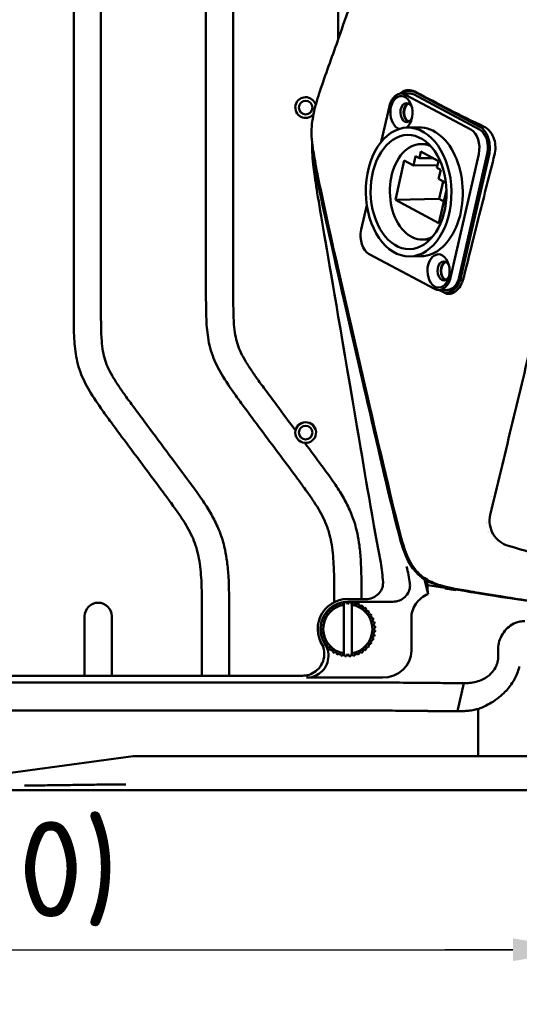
# Model space of a CAD drawing. Header units: millimetres. Extents: x 0 to 2100, y 0 to 1485.
# Tile 24 of 256: x 743 to 835, y 590 to 770. Entities that reach past the tile are written whole.
import ezdxf

# ---------------------------------------------------------------- set-up
doc = ezdxf.new("R2010")
doc.units = ezdxf.units.MM
doc.header["$LTSCALE"] = 5
doc.layers.add('Bemaßung (ISO)', color=7, linetype='Continuous', lineweight=25)
doc.layers.add('Sichtbar (ISO)', color=7, linetype='Continuous', lineweight=50)
doc.styles.add('Notiztext (DIN)', font='isocpeur.ttf')
doc.dimstyles.new('Standard (DIN)', dxfattribs={"dimscale": 5, "dimtxt": 3.5, "dimasz": 2.5, "dimexe": 2, "dimexo": 0.5, "dimgap": 0.5, "dimtad": 1, "dimrnd": 1e-08, "dimtxsty": 'Notiztext (DIN)', "dimcen": 0.09, "dimdle": 10, "dimclrd": 256, "dimclre": 256, "dimclrt": 256, "dimadec": 0, "dimazin": 0, "dimtfac": 1, "dimtmove": 0, "dimatfit": 3, "dimfxl": 1, "dimtolj": 1, "dimtzin": 0, "dimlwd": -1, "dimlwe": -1, "dimarcsym": 0})

# ---------------------------------------------------------------- blocks, each defined once
blk = doc.blocks.new('*D14')
at = {"layer": 'Bemaßung (ISO)', "transparency": 16777216}
for p, q in [((625.87, 641.86), (625.87, 590.14)), ((845.87, 641.86), (845.87, 590.14)), ((638.37, 600.14), (833.37, 600.14))]:
    blk.add_line(p, q, dxfattribs=at)
for points in [[(638.37, 602.22), (638.37, 598.06), (625.87, 600.14)], [(833.37, 602.22), (833.37, 598.06), (845.87, 600.14)]]:
    blk.add_solid(points, dxfattribs=at)
at = {"layer": 'Defpoints', "color": 0, "transparency": 16777216}
for p in [(625.87, 644.36), (845.87, 644.36), (845.87, 600.14)]:
    blk.add_point(p, dxfattribs=at)
at = {"layer": 'Bemaßung (ISO)', "transparency": 16777216, "insert": (712.24, 623.64), "char_height": 17.5, "attachment_point": 1, "style": 'Notiztext (DIN)'}
blk.add_mtext('\\A1;(220)', dxfattribs=at)
blk = doc.blocks.new('*D16')
at = {"layer": 'Bemaßung (ISO)', "transparency": 16777216}
for p, q in [((845.87, 641.86), (845.87, 590.14)), ((875.87, 641.86), (875.87, 590.14)), ((833.37, 600.14), (820.87, 600.14)), ((845.87, 600.14), (858.37, 600.14)), ((858.37, 600.14), (863.37, 600.14)), ((875.87, 600.14), (863.37, 600.14)), ((888.37, 600.14), (900.87, 600.14))]:
    blk.add_line(p, q, dxfattribs=at)
for points in [[(833.37, 602.22), (833.37, 598.06), (845.87, 600.14)], [(888.37, 602.22), (888.37, 598.06), (875.87, 600.14)]]:
    blk.add_solid(points, dxfattribs=at)
at = {"layer": 'Defpoints', "color": 0, "transparency": 16777216}
for p in [(845.87, 644.36), (875.87, 644.36), (875.87, 600.14)]:
    blk.add_point(p, dxfattribs=at)
at = {"layer": 'Bemaßung (ISO)', "transparency": 16777216, "insert": (843.37, 623.64), "char_height": 17.5, "attachment_point": 1, "style": 'Notiztext (DIN)'}
blk.add_mtext('\\A1;(30)', dxfattribs=at)

msp = doc.modelspace()

# ---------------------------------------------------------------- linework, layer by layer
at = {"layer": 'Sichtbar (ISO)'}
for p, q in [((752.8658, 791.4727), (752.8658, 717.6467)), ((757.8658, 717.6467), (757.8658, 791.4727)), ((777.1158, 788.4846), (777.1158, 720.6347)), ((782.1158, 720.6347), (782.1158, 788.4846)), ((801.3658, 785.4966), (801.3658, 766.9052)), ((812.8827, 756.9264), (814.4502, 756.9526)), ((825.6591, 750.3283), (813.6944, 756.7224)), ((827.2266, 750.3545), (815.2619, 756.7487)), ((815.7038, 757.0412), (827.3361, 750.8239)), ((797.4476, 754.3285), (797.4476, 754.3286)), ((810.7373, 754.6047), (809.25, 748.096)), ((816.1442, 750.7291), (814.0542, 750.6941)), ((816.4938, 747.6845), (817.906, 747.7081)), ((815.1595, 743.7421), (815.5467, 745.437)), ((816.2394, 745.0668), (815.5467, 745.437)), ((816.5192, 746.2908), (816.2394, 745.0668)), ((818.7316, 745.1085), (816.2394, 745.0668)), ((816.5192, 746.2908), (819.7307, 744.5745)), ((821.9462, 723.2567), (827.1101, 745.8549)), ((823.5137, 723.283), (828.6776, 745.8811)), ((823.9101, 723.4732), (828.9931, 745.7138)), ((811.824, 737.4947), (813.4592, 744.6507)), ((813.4592, 744.6507), (815.1595, 743.7421)), ((819.5573, 743.8157), (815.1595, 743.7421)), ((819.451, 743.3505), (819.7307, 744.5745)), ((820.1437, 742.9803), (819.451, 743.3505)), ((820.1437, 742.9803), (819.7564, 741.2854)), ((819.7564, 741.2854), (821.1001, 740.5674)), ((819.8854, 737.6296), (820.6158, 740.8261)), ((819.8854, 737.6296), (811.824, 737.4947)), ((819.8214, 733.2207), (811.824, 737.4947)), ((821.1981, 739.245), (819.8214, 733.2207)), ((820.7262, 737.1803), (819.8854, 737.6296)), ((806.5915, 736.4622), (805.5734, 732.0066)), ((816.7868, 730.1869), (818.1989, 730.2106)), ((807.0244, 727.5332), (818.9891, 721.139)), ((816.5393, 727.1324), (814.4493, 727.0974)), ((819.8008, 720.9351), (821.3683, 720.9613)), ((819.992, 720.9383), (820.4485, 720.6943)), ((832.6764, 671.9514), (832.6763, 671.9514)), ((817.1758, 667.9858), (817.8152, 665.2595)), ((817.7251, 666.9059), (817.5201, 667.7797)), ((820.8657, 666.4236), (817.7251, 666.9059)), ((820.8657, 666.3128), (820.8657, 666.5324)), ((822.8657, 666.0097), (820.8657, 666.3128)), ((822.8657, 666.1221), (822.8657, 666.1164)), ((822.8657, 666.1221), (822.8657, 666.0097)), ((823.0417, 666.0894), (822.8657, 666.1164)), ((800.6158, 664.4724), (800.6158, 663.7854)), ((801.8104, 663.6863), (801.8103, 663.6863)), ((802.0877, 663.7528), (802.0876, 663.7528)), ((802.0877, 663.7528), (802.3658, 663.4094)), ((802.4023, 663.3643), (802.5815, 663.8311)), ((802.5815, 663.8311), (802.5815, 663.8311)), ((802.8658, 663.8534), (802.8657, 663.8534)), ((802.8658, 663.8534), (803.1158, 663.4204)), ((806.4045, 664.3311), (803.1157, 664.3311)), ((803.1158, 663.8597), (811.3603, 663.8597)), ((803.1158, 663.4204), (803.3658, 663.8534)), ((803.3658, 663.8534), (803.3657, 663.8534)), ((803.4075, 663.8512), (803.4075, 663.8512)), ((803.6501, 663.8311), (803.8292, 663.3643)), ((804.1439, 663.7528), (804.1439, 663.7528)), ((805.6158, 664.3311), (805.6158, 664.4724)), ((799.2227, 661.9972), (799.2227, 661.9972)), ((799.4079, 662.214), (799.4078, 662.214)), ((799.4079, 662.214), (799.8909, 662.0846)), ((799.7615, 662.5676), (799.7614, 662.5676)), ((799.9783, 662.7528), (799.9782, 662.7528)), ((799.9783, 662.7528), (800.4351, 662.5494)), ((800.3828, 663.0466), (800.3827, 663.0467)), ((800.6259, 663.1956), (800.6259, 663.1956)), ((800.6259, 663.1956), (801.0453, 662.9233)), ((801.0714, 663.4226), (801.0714, 663.4226)), ((801.3349, 663.5318), (801.3348, 663.5318)), ((802.4023, 663.3643), (802.3658, 663.4094)), ((802.3658, 663.2967), (802.3658, 654.4226)), ((803.8292, 663.3643), (803.8658, 663.4094)), ((803.8658, 654.31), (803.8658, 663.4094)), ((803.8658, 663.4094), (803.8658, 663.4094)), ((803.8658, 663.2967), (803.8658, 654.4226)), ((804.8967, 663.5318), (804.8967, 663.5318)), ((805.6056, 663.1956), (805.1863, 662.9234)), ((805.1863, 662.9233), (805.6057, 663.1956)), ((805.6057, 663.1956), (805.6056, 663.1956)), ((806.2532, 662.7528), (805.7965, 662.5494)), ((805.7965, 662.5494), (806.2533, 662.7528)), ((806.2533, 662.7528), (806.2532, 662.7528)), ((806.8236, 662.214), (806.3407, 662.0846)), ((806.3407, 662.0846), (806.8237, 662.214)), ((806.8237, 662.214), (806.8236, 662.214)), ((754.8658, 661.1912), (754.8658, 650.3204)), ((759.8658, 650.3204), (759.8658, 661.1912)), ((776.3658, 661.4843), (776.3658, 650.3204)), ((781.3658, 650.3204), (781.3658, 661.4843)), ((798.7782, 660.269), (798.2891, 660.1651)), ((798.2892, 660.1651), (798.2891, 660.1651)), ((798.2892, 660.1651), (798.7783, 660.269)), ((798.4437, 660.6406), (798.4437, 660.6406)), ((798.5528, 660.904), (799.0522, 660.9302)), ((798.5528, 660.904), (798.5528, 660.904)), ((798.7783, 660.269), (798.7782, 660.269)), ((798.7798, 661.3495), (798.7798, 661.3495)), ((798.9288, 661.5927), (798.9288, 661.5927)), ((798.9288, 661.5927), (799.4261, 661.5404)), ((807.3027, 661.5927), (806.8055, 661.5404)), ((806.8055, 661.5404), (807.3028, 661.5927)), ((807.1794, 660.9302), (807.6788, 660.904)), ((807.3028, 661.5927), (807.3027, 661.5927)), ((807.4533, 660.269), (807.9424, 660.1651)), ((814.7622, 654.9221), (814.7622, 660.8481)), ((798.1221, 659.1097), (798.122, 659.1097)), ((798.122, 659.1097), (798.555, 658.8597)), ((798.555, 658.8597), (798.122, 658.6097)), ((798.1221, 658.6097), (798.122, 658.6097)), ((798.5551, 658.8597), (798.1221, 659.1097)), ((798.1221, 658.6097), (798.5551, 658.8597)), ((798.6111, 659.5731), (798.1444, 659.394)), ((798.1444, 659.3939), (798.6112, 659.5731)), ((798.1444, 659.3939), (798.1444, 659.394)), ((798.1444, 658.3254), (798.1444, 658.3254)), ((798.1444, 658.3254), (798.6111, 658.1462)), ((798.6112, 658.1462), (798.1444, 658.3254)), ((798.2226, 659.8878), (798.2226, 659.8878)), ((798.2226, 659.8878), (798.6111, 659.5731)), ((798.6112, 659.5731), (798.2226, 659.8878)), ((798.5551, 658.8597), (798.555, 658.8597)), ((798.6112, 659.5731), (798.6111, 659.5731)), ((807.6204, 659.5731), (808.0872, 659.3939)), ((808.0872, 658.3254), (807.6204, 658.1462)), ((808.1095, 659.1097), (807.6765, 658.8597)), ((807.6765, 658.8597), (808.1095, 658.6097)), ((798.2226, 657.8316), (798.2226, 657.8316)), ((798.2892, 657.5543), (798.2891, 657.5543)), ((798.2892, 657.5543), (798.7782, 657.4503)), ((798.7783, 657.4503), (798.2892, 657.5543)), ((798.4437, 657.0788), (798.4437, 657.0788)), ((798.5528, 656.8153), (798.5528, 656.8153)), ((799.0522, 656.7891), (798.5528, 656.8153)), ((798.6112, 658.1462), (798.6111, 658.1462)), ((798.7783, 657.4503), (798.7782, 657.4503)), ((798.7798, 656.3698), (798.7798, 656.3698)), ((807.6788, 656.8153), (807.1794, 656.7891)), ((807.9424, 657.5543), (807.4533, 657.4503)), ((807.6204, 658.1462), (808.009, 657.8316)), ((799.4261, 656.1789), (798.9288, 656.1267)), ((798.9288, 656.1267), (798.9288, 656.1267)), ((799.2227, 655.7222), (799.2227, 655.7222)), ((799.4079, 655.5053), (799.4078, 655.5053)), ((799.8909, 655.6348), (799.4079, 655.5053)), ((799.7615, 655.1518), (799.7614, 655.1518)), ((799.9783, 654.9666), (799.9782, 654.9666)), ((800.4351, 655.17), (799.9783, 654.9666)), ((800.3828, 654.6727), (800.3827, 654.6727)), ((801.0453, 654.796), (800.6259, 654.5237)), ((805.1863, 654.796), (805.6056, 654.5237)), ((805.6057, 654.5237), (805.1863, 654.796)), ((806.2533, 654.9666), (805.7965, 655.17)), ((805.7965, 655.1699), (806.2532, 654.9666)), ((806.2533, 654.9666), (806.2532, 654.9666)), ((806.8237, 655.5053), (806.3407, 655.6348)), ((806.3407, 655.6347), (806.8236, 655.5053)), ((807.3028, 656.1267), (806.8055, 656.1789)), ((806.8237, 655.5053), (806.8236, 655.5053)), ((830.6738, 653.83), (830.6738, 655.3329)), ((800.6259, 654.5237), (800.6259, 654.5237)), ((801.0714, 654.2967), (801.0714, 654.2967)), ((801.3349, 654.1876), (801.3348, 654.1876)), ((801.8104, 654.0331), (801.8103, 654.0331)), ((802.0877, 653.9665), (802.0876, 653.9665)), ((802.4023, 654.3551), (802.3658, 654.31)), ((802.5815, 653.8883), (802.4023, 654.3551)), ((802.5815, 653.8883), (802.5815, 653.8883)), ((802.824, 653.8682), (802.824, 653.8682)), ((803.1158, 654.2989), (802.8658, 653.8659)), ((803.3658, 653.8659), (803.1158, 654.2989)), ((803.3658, 653.8659), (803.3657, 653.8659)), ((803.8292, 654.3551), (803.6501, 653.8883)), ((803.8292, 654.3551), (803.8658, 654.31)), ((803.8658, 654.31), (803.8658, 654.31)), ((804.1439, 653.9665), (803.8658, 654.31)), ((804.1439, 653.9665), (804.1439, 653.9665)), ((804.8967, 654.1876), (804.8967, 654.1876)), ((805.6057, 654.5237), (805.6056, 654.5237)), ((726.8656, 650.3204), (794.8045, 650.3204)), ((795.5637, 649.9669), (809.4603, 649.9669)), ((726.7422, 649.0503), (809.0612, 649.0503)), ((824.3526, 648.9449), (823.2363, 643.8137)), ((722.609, 643.9194), (809.0612, 643.9194)), ((827.0141, 644.2187), (827.0141, 635.5597)), ((725.7023, 630.4077), (763.7586, 635.5597)), ((763.7586, 635.5597), (809.0612, 635.5597)), ((809.0612, 635.5597), (817.779, 635.5597)), ((824.9598, 635.5597), (817.779, 635.5597)), ((827.0141, 635.5597), (824.9598, 635.5597)), ((894.7174, 635.5597), (827.0141, 635.5597)), ((730.5632, 629.3597), (743.3657, 629.3597)), ((743.3657, 629.3597), (978.3658, 629.3597))]:
    msp.add_line(p, q, dxfattribs=at)
for centre in [(795.3858, 754.3597), (795.3858, 694.8397)]:
    msp.add_circle(centre, 1.25, dxfattribs=at)
for centre, radius, start, end in [((795.3858, 754.3597), 1.9, 14.463483, 318.959261), ((818.6599, 748.0117), 22, 182.141184, 187.650926), ((795.3858, 694.8397), 1.9, 265.343063, 168.130519), ((795.3858, 694.8397), 1.9, 168.130519, 265.343063), ((825.8658, 681.3597), 4, 26.252518, 26.254293), ((825.8658, 681.3597), 4, 311.193818, 311.194771), ((825.8658, 681.3596), 3.9999, 321.644995, 321.646611), ((825.8695, 681.3537), 5.493, 302.305015, 302.3052), ((757.3658, 661.1912), 2.5, 0, 180), ((803.1157, 658.8597), 5.5238, 82.103828, 213.775808), ((803.1157, 658.8597), 5, 105.134035, 110.866003), ((803.1157, 658.8597), 5, 101.865984, 105.134016), ((803.1158, 658.8597), 5, 101.865984, 105.134016), ((803.1157, 658.8597), 5, 96.134035, 101.866003), ((803.1158, 658.8597), 5, 92.865984, 96.134016), ((803.1157, 658.8597), 5, 89.999678, 92.865505), ((803.1158, 658.8597), 5, 83.865984, 87.134016), ((803.1158, 658.8597), 5, 74.865984, 78.134016), ((803.1158, 658.8597), 4.5, 99.594068, 260.405932), ((803.1157, 658.8597), 5, 141.13403, 146.865996), ((803.1157, 658.8597), 5, 137.865984, 141.134016), ((803.1158, 658.8597), 5, 137.865984, 141.134016), ((803.1157, 658.8597), 5, 132.134032, 137.865999), ((803.1157, 658.8597), 5, 128.865984, 132.134016), ((803.1158, 658.8597), 5, 128.865984, 132.134016), ((803.1157, 658.8597), 5, 123.134033, 128.866), ((803.1157, 658.8597), 5, 119.865984, 123.134016), ((803.1158, 658.8597), 5, 119.865984, 123.134016), ((803.1157, 658.8597), 5, 114.134035, 119.866002), ((803.1157, 658.8597), 5, 110.865984, 114.134016), ((803.1158, 658.8597), 5, 110.865984, 114.134016), ((803.1158, 658.8597), 4.5, 279.594068, 80.405932), ((803.1158, 658.8597), 5, 65.865984, 69.134016), ((803.1158, 658.8597), 5, 56.865984, 60.134016), ((803.1158, 658.8597), 5, 47.865984, 51.134016), ((803.1158, 658.8597), 5, 38.865984, 42.134016), ((803.1157, 658.8597), 5, 164.865984, 168.134016), ((803.1158, 658.8597), 5, 164.865984, 168.134016), ((803.1157, 658.8597), 5, 159.134025, 164.865991), ((803.1157, 658.8597), 5, 155.865984, 159.134016), ((803.1158, 658.8597), 5, 155.865984, 159.134016), ((803.1157, 658.8597), 5, 150.134028, 155.865994), ((803.1157, 658.8597), 5, 146.865984, 150.134016), ((803.1158, 658.8597), 5, 146.865984, 150.134016), ((803.1158, 658.8597), 5, 29.865984, 33.134016), ((803.1158, 658.8597), 5, 20.865984, 24.134016), ((803.1158, 658.8597), 5, 11.865984, 15.134016), ((803.1157, 658.8597), 5, 177.134019, 182.865985), ((803.1157, 658.8597), 5, 173.865984, 177.134016), ((803.1157, 658.8597), 5, 182.865984, 186.134016), ((803.1158, 658.8597), 5, 173.865984, 177.134016), ((803.1158, 658.8597), 5, 182.865984, 186.134016), ((803.1157, 658.8597), 5, 168.134022, 173.865988), ((803.1157, 658.8597), 5, 186.134016, 191.865982), ((803.1158, 658.8597), 5, 2.865984, 6.134016), ((803.1158, 658.8597), 5, 353.865984, 357.134016), ((803.1157, 658.8597), 5, 191.865984, 195.134016), ((803.1158, 658.8597), 5, 191.865984, 195.134016), ((803.1157, 658.8597), 5, 195.134013, 200.865979), ((803.1157, 658.8597), 5, 200.865984, 204.134016), ((803.1158, 658.8597), 5, 200.865984, 204.134016), ((803.1157, 658.8597), 5, 204.13401, 209.865976), ((803.1157, 658.8597), 5, 209.865984, 213.134016), ((803.1158, 658.8597), 5, 209.865984, 213.134016), ((803.1158, 658.8597), 5, 326.865984, 330.134016), ((803.1158, 658.8597), 5, 335.865984, 339.134016), ((803.1158, 658.8597), 5, 344.865984, 348.134016), ((803.1157, 658.8597), 5, 218.865984, 222.134016), ((803.1158, 658.8597), 5, 218.865984, 222.134016), ((803.1157, 658.8597), 5, 227.865984, 231.134016), ((803.1158, 658.8597), 5, 227.865984, 231.134016), ((803.1157, 658.8597), 5, 236.865984, 240.134016), ((803.1158, 658.8597), 5, 236.865984, 240.134016), ((803.1158, 658.8597), 5, 299.865984, 303.134016), ((803.1158, 658.8597), 5, 308.865984, 312.134016), ((803.1158, 658.8597), 5, 317.865984, 321.134016), ((803.1157, 658.8597), 5, 245.865984, 249.134016), ((803.1158, 658.8597), 5, 245.865984, 249.134016), ((803.1157, 658.8597), 5, 254.865984, 258.134016), ((803.1158, 658.8597), 5, 254.865984, 258.134016), ((803.1158, 658.8597), 5, 263.865984, 267.134016), ((803.1158, 658.8597), 5, 272.865984, 276.134016), ((803.1158, 658.8597), 5, 281.865984, 285.134016), ((803.1158, 658.8597), 5, 290.865984, 294.134016)]:
    msp.add_arc(centre, radius, start, end, dxfattribs=at)
for centre, major_axis, ratio, start_param, end_param in [((812.9413, 753.4269), (-0.0586, 3.4995), 0.66534968, 5.92878528, 7.49958161), ((815.0583, 754.2165), (2.0177, -2.8339), 0.74715738, 2.15773251, 3.21837501), ((812.9413, 753.4269), (0.0511, -3.0495), 0.66534968, 0.44363966, 6.05907699), ((814.5088, 753.4531), (-0.0586, 3.4995), 0.66534968, 5.92878528, 6.28318531), ((813.9117, 753.4431), (0.0293, -1.7498), 0.66534968, 2.20504298, 7.21973498), ((814.5088, 753.4531), (-0.0293, 1.7498), 0.66534968, 0.25936845, 2.8822242), ((814.5089, 753.4529), (-0.0276, 1.6498), 0.66534968, 0.15768017, 2.98342984), ((816.3418, 738.9307), (-0.1975, 11.7983), 0.66534968, 3.14159265, 6.28318531), ((824.9061, 747.0327), (-0.0586, 3.4995), 0.66534968, 4.35798896, 5.92878528), ((826.4736, 747.059), (-0.0586, 3.4995), 0.66534968, 4.35798896, 5.92878528), ((816.6403, 738.9357), (-0.1465, 8.7488), 0.66534968, 5.96346023, 9.74450304), ((807.7774, 730.8287), (0.0586, -3.4995), 0.66534968, 4.35798896, 5.92878528), ((820.7125, 724.4508), (0.0293, -1.7498), 0.66534968, 2.20504298, 7.21973498), ((821.3097, 724.4608), (-0.0293, 1.7498), 0.66534968, 0.25936845, 2.8822242), ((821.3096, 724.4611), (-0.0276, 1.6498), 0.66534968, 0.1581012, 2.98397417), ((819.7422, 724.4346), (0.0586, -3.4995), 0.66534968, 5.92878528, 7.49958161), ((821.3913, 724.8195), (-0.186, -4.3378), 0.61853462, 5.9942326, 7.56502893), ((821.3097, 724.4608), (0.0586, -3.4995), 0.66534968, 0, 1.2163963), ((809.4106, 654.9686), (5.3407, -0.3665), 0.93401215, 4.78568831, 6.34721789)]:
    msp.add_ellipse(centre, major_axis=major_axis, ratio=ratio, start_param=start_param, end_param=end_param, dxfattribs=at)
for centre, major_axis in [((814.2518, 738.8957), (0.1975, -11.7983)), ((814.2518, 738.8957), (0.1749, -10.4485)), ((819.7422, 724.4346), (0.0511, -3.0495))]:
    msp.add_ellipse(centre, major_axis=major_axis, ratio=0.66534968, dxfattribs=at)
for points, knots in [([(796.4637, 750.4299), (796.5406, 751.7045), (796.7532, 752.9181), (797.3551, 755.4185), (797.7666, 756.6967), (799.2376, 761.0344), (800.3475, 763.9993), (802.97, 771.4829), (804.5058, 775.9713), (807.2347, 783.7906), (808.467, 787.0378), (810.2125, 792.331), (810.7661, 794.337), (811.4253, 798.3737), (811.4692, 800.3414), (811.5363, 802.9669), (811.5499, 803.6632), (811.5615, 804.3597)], [0, 0, 0, 0, 0.40395283, 0.40395283, 0.89416103, 0.89416103, 2.10924908, 2.10924908, 3.88181084, 3.88181084, 5.18811704, 5.18811704, 5.86686817, 5.86686817, 6.44618257, 6.44618257, 6.65520183, 6.65520183, 6.65520183, 6.65520183]), ([(812.6871, 756.9107), (812.8853, 757.1348), (813.1322, 757.3052), (813.7548, 757.5437), (814.1217, 757.5779), (814.8936, 757.4954), (815.3114, 757.3595), (815.7126, 757.1426)], [-0.512201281, -0.512201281, -0.512201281, -0.512201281, -0.366467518, -0.366467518, -0.193276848, -0.193276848, -0.000001, -0.000001, -0.000001, -0.000001]), ([(828.1282, 750.8374), (825.9296, 751.889), (823.7923, 752.9424), (819.6551, 755.0443), (817.6547, 756.0926), (815.7126, 757.1426)], [-1.87812712, -1.87812712, -1.87812712, -1.87812712, -0.93560158, -0.93560158, -0.000001, -0.000001, -0.000001, -0.000001]), ([(796.4636, 750.4299), (796.4461, 750.1389), (796.4418, 749.8465), (796.4615, 748.9239), (796.5268, 748.2069), (796.6445, 747.4098)], [0.107737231, 0.107737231, 0.107737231, 0.107737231, 0.194969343, 0.194969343, 0.382609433, 0.382609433, 0.382609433, 0.382609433]), ([(827.3361, 750.8239), (827.5956, 750.6821), (827.8458, 750.4812), (828.0692, 750.2262), (828.2925, 749.9712), (828.489, 749.6623), (828.6493, 749.3171), (828.8109, 748.9691), (828.9358, 748.5843), (829.0183, 748.1795), (829.1001, 747.778), (829.1403, 747.3569), (829.1354, 746.9388), (829.1304, 746.52), (829.0803, 746.1043), (828.9931, 745.7138)], [0, 0, 0, 0, 0.19962474, 0.19962474, 0.19962474, 0.39923393, 0.39923393, 0.39923393, 0.60045007, 0.60045007, 0.60045007, 0.80006333, 0.80006333, 0.80006333, 1, 1, 1, 1]), ([(828.1282, 750.8374), (828.3427, 750.7325), (828.551, 750.596), (828.9439, 750.2619), (829.1236, 750.0669), (829.5618, 749.4696), (829.7813, 749.0279), (830.0825, 748.0581), (830.1492, 747.5763), (830.173, 746.5805), (830.0952, 746.1012), (830.0031, 745.7307)], [0.000001, 0.000001, 0.000001, 0.000001, 0.092413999, 0.092413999, 0.186530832, 0.186530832, 0.344293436, 0.344293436, 0.502670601, 0.502670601, 0.704905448, 0.704905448, 0.704905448, 0.704905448]), ([(796.6446, 747.3946), (796.8324, 746.1283), (797.037, 744.9068), (797.9196, 740.11), (799.0591, 734.801), (804.0734, 712.8759), (805.4314, 706.9776), (808.6583, 693.0467), (811.7081, 679.958), (813.2058, 674.4443), (813.71, 672.6316), (815.2843, 669.8609), (816.0101, 669.0832), (817.6053, 667.8434), (818.5537, 667.3909), (820.1791, 666.8063), (821.1814, 666.5356), (824.0905, 666.0065), (824.6775, 665.9049), (825.7368, 665.7225), (826.44, 665.6029), (830.8864, 664.8748), (836.2158, 664.0591), (847.432, 662.3675), (854.2528, 661.3477), (857.9101, 660.8012)], [0.00009687, 0.00009687, 0.00009687, 0.00009687, 0.38415302, 0.38415302, 1.45231941, 1.45231941, 1.81158922, 1.81158922, 2.35588631, 2.35588631, 2.61514441, 2.61514441, 2.80407033, 2.80407033, 3.02132427, 3.02132427, 3.20547653, 3.20547653, 3.2452879, 3.2452879, 3.30764767, 3.30764767, 3.61384212, 3.61384212, 3.85342021, 3.85342021, 3.85342021, 3.85342021]), ([(857.966, 660.7845), (824.234, 665.7273), (817.9768, 666.7674), (813.8657, 670.5891), (811.6636, 678.7779), (799.8676, 730.1264), (797.2791, 741.9311), (796.8557, 745.0827)], [0, 0, 0, 0, 0.21405303, 0.43408641, 0.6541198, 0.87415318, 1, 1, 1, 1]), ([(824.3436, 723.2011), (824.439, 723.5832), (825.1891, 726.5892), (826.1657, 730.494), (826.7172, 732.697), (828.1057, 738.2307), (829.1093, 742.2173), (830.0031, 745.7307)], [-2.6598068, -2.6598068, -2.6598068, -2.6598068, -1.73545439, -1.73545439, -1.11953462, -1.11953462, -0.000001, -0.000001, -0.000001, -0.000001]), ([(796.8156, 743.4534), (797.3677, 739.051), (798.6176, 732.2868), (806.4051, 686.5055), (806.5538, 685.3035), (809.139, 671.0248)], [-13.93167214, -13.93167214, -13.93167214, -13.93167214, -4.35325918, -4.35325918, -0.0000019, -0.0000019, -0.0000019, -0.0000019]), ([(809.9522, 686.4742), (809.2012, 689.6521), (808.3816, 693.1924), (803.5165, 714.2284), (798.541, 735.8383), (797.4678, 741.4312)], [-2.33833811, -2.33833811, -2.33833811, -2.33833811, -1.70844637, -1.70844637, -0.00000398, -0.00000398, -0.00000398, -0.00000398]), ([(829.2294, 679.759), (830.5137, 685.1072), (831.7951, 690.4449), (833.0738, 695.7719), (834.3525, 701.099), (835.6286, 706.4153), (836.9021, 711.721), (836.96, 711.962), (837.0178, 712.203), (837.0757, 712.444), (838.2912, 717.5077), (839.5045, 722.5617), (840.716, 727.6058)], [0, 0, 0, 0, 0.33333333, 0.33333333, 0.33333333, 0.66666667, 0.66666667, 0.66666667, 0.68180869, 0.68180869, 0.68180869, 1, 1, 1, 1]), ([(820.8777, 720.4249), (821.0452, 720.3359), (821.2192, 720.2767), (821.5791, 720.2174), (821.7639, 720.2192), (822.27, 720.3087), (822.5849, 720.4585), (823.2133, 720.9495), (823.5144, 721.3103), (823.9104, 721.9937), (824.038, 722.267), (824.186, 722.6668), (824.2236, 722.7785), (824.2891, 722.9937), (824.3176, 723.0967), (824.3436, 723.2011)], [0.000001, 0.000001, 0.000001, 0.000001, 0.083014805, 0.083014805, 0.168300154, 0.168300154, 0.317499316, 0.317499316, 0.487975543, 0.487975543, 0.586653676, 0.586653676, 0.62384426, 0.62384426, 0.657000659, 0.657000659, 0.657000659, 0.657000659]), ([(777.1158, 720.6347), (777.1158, 719.2995), (777.1115, 717.2762), (777.2418, 713.9985), (777.5615, 711.3985), (778.4755, 708.323), (780.0127, 705.2945), (782.0482, 702.3154), (785.5562, 697.541), (789.3536, 692.4853), (793.0191, 687.5557), (794.8101, 685.1397), (795.9082, 683.6244), (797.2857, 681.6425), (798.5893, 679.4449), (799.4128, 677.3913), (799.8631, 675.8798), (800.3313, 673.5661), (800.6224, 669.6675), (800.6158, 666.3851), (800.6158, 664.4724)], [0, 0, 0, 0, 0.06372563, 0.09653278, 0.15657597, 0.18836361, 0.24911139, 0.31790072, 0.36023964, 0.53148324, 0.61923406, 0.65301462, 0.674815, 0.70840735, 0.76810719, 0.79629823, 0.81368282, 0.84336437, 0.90871281, 1, 1, 1, 1]), ([(793.5264, 695.2305), (792.3546, 696.7993), (790.535, 699.2336), (788.2101, 702.3623), (786.6279, 704.515), (785.2945, 706.4177), (784.1834, 708.1799), (783.3056, 709.8677), (782.7132, 711.4987), (782.3679, 713.2345), (782.2121, 714.918), (782.112, 717.4157), (782.1158, 719.262), (782.1158, 720.6347)], [0, 0, 0, 0, 0.20403372, 0.31666648, 0.40613373, 0.48241733, 0.55873046, 0.6231835, 0.68045051, 0.73923262, 0.80738303, 0.85676181, 1, 1, 1, 1]), ([(752.8658, 717.6467), (752.8658, 716.3115), (752.8615, 714.2882), (752.9918, 711.0105), (753.3115, 708.4104), (754.2255, 705.335), (755.7627, 702.3065), (757.7982, 699.3274), (761.3062, 694.553), (765.1036, 689.4973), (768.7691, 684.5677), (770.5601, 682.1517), (771.6582, 680.6364), (773.0357, 678.6544), (774.3393, 676.4568), (775.1628, 674.4032), (775.6131, 672.8918), (776.0813, 670.5781), (776.3724, 666.6795), (776.3658, 663.397), (776.3658, 661.4843)], [0, 0, 0, 0, 0.06372563, 0.09653278, 0.15657597, 0.18836361, 0.24911139, 0.31790072, 0.36023964, 0.53148324, 0.61923406, 0.65301462, 0.674815, 0.70840735, 0.76810719, 0.79629823, 0.81368282, 0.84336437, 0.90871281, 1, 1, 1, 1]), ([(781.3658, 661.4843), (781.3658, 662.995), (781.3694, 665.2703), (781.2519, 668.5098), (781.0438, 670.9655), (780.6858, 673.1194), (780.2353, 674.9544), (779.5686, 676.943), (778.4897, 679.2483), (777.2476, 681.3071), (775.7791, 683.4806), (772.0226, 688.5861), (767.887, 694.0895), (763.9601, 699.3743), (762.3779, 701.5269), (761.0445, 703.4297), (759.9334, 705.1918), (759.0556, 706.8797), (758.4632, 708.5106), (758.1179, 710.2465), (757.9621, 711.93), (757.862, 714.4277), (757.8658, 716.2739), (757.8658, 717.6467)], [0, 0, 0, 0, 0.07209938, 0.10857894, 0.15469346, 0.18964252, 0.21268608, 0.24480587, 0.2895737, 0.3338527, 0.35934593, 0.41458752, 0.6359245, 0.6874428, 0.72836518, 0.76325735, 0.79816303, 0.82764389, 0.85383785, 0.88072483, 0.91189687, 0.93448276, 1, 1, 1, 1]), ([(805.6158, 664.4724), (805.6158, 665.983), (805.6194, 668.2584), (805.5019, 671.4979), (805.2938, 673.9535), (804.9358, 676.1075), (804.4853, 677.9425), (803.8186, 679.931), (802.7397, 682.2364), (801.4976, 684.2952), (800.0291, 686.4686), (797.9963, 689.2313), (796.269, 691.5544), (795.2315, 692.946)], [0, 0, 0, 0, 0.14497817, 0.21833164, 0.31105916, 0.3813351, 0.4276713, 0.4922581, 0.58227772, 0.67131436, 0.72257641, 0.83365677, 1, 1, 1, 1]), ([(832.5657, 674.0797), (831.3996, 674.4085), (830.3528, 675.2181), (829.741, 676.2675), (829.1292, 677.3168), (828.9525, 678.6059), (829.2294, 679.759)], [0, 0, 0, 0, 0.5, 0.5, 0.5, 1, 1, 1, 1]), ([(856.5839, 667.2858), (852.5557, 668.4246), (848.5269, 669.5628), (837.6111, 672.6511), (836.1967, 673.0558), (832.5657, 674.0797)], [-1.79605004, -1.79605004, -1.79605004, -1.79605004, -1.13327283, -1.13327283, -0.000001, -0.000001, -0.000001, -0.000001]), ([(809.5629, 667.4578), (809.5286, 668.0546), (809.4761, 668.6502), (809.3347, 669.8401), (809.2457, 670.434), (809.139, 671.0248)], [-0.359468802, -0.359468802, -0.359468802, -0.359468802, -0.180123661, -0.180123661, -0.000001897, -0.000001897, -0.000001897, -0.000001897]), ([(814.4846, 667.2142), (814.4126, 667.7354), (814.3267, 668.2546), (814.128, 669.288), (814.0151, 669.802), (813.889, 670.3128)], [0.000002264, 0.000002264, 0.000002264, 0.000002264, 0.157850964, 0.157850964, 0.315699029, 0.315699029, 0.315699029, 0.315699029]), ([(809.5629, 667.4578), (809.5653, 667.4154), (809.5667, 667.3737), (809.5673, 667.3327), (809.572, 666.9701), (809.4886, 666.543), (809.2052, 665.8649), (808.9519, 665.4969), (808.4075, 664.9669), (808.0162, 664.7157), (807.2826, 664.4212), (806.8075, 664.3311), (806.4045, 664.3311)], [-0.012290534, -0.012290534, -0.012290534, -0.012290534, 0, 0, 0, 0.108785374, 0.108785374, 0.22048454, 0.22048454, 0.336726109, 0.336726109, 0.457621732, 0.457621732, 0.457621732, 0.457621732]), ([(814.4846, 667.2142), (814.5012, 667.0936), (814.5097, 666.9743), (814.5111, 666.8613), (814.5156, 666.4982), (814.4322, 666.0705), (814.1491, 665.392), (813.8963, 665.0238), (813.3535, 664.4942), (812.9637, 664.2434), (812.2336, 663.9495), (811.7611, 663.8597), (811.3603, 663.8597)], [1.800218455, 1.800218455, 1.800218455, 1.800218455, 1.834132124, 1.834132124, 1.834132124, 1.943067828, 1.943067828, 2.054705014, 2.054705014, 2.170581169, 2.170581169, 2.290817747, 2.290817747, 2.290817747, 2.290817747]), ([(817.8152, 665.2595), (817.7661, 665.6192), (817.7312, 665.9221), (817.6925, 666.3871), (817.6869, 666.5608), (817.6978, 666.663)], [-0.796074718, -0.796074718, -0.796074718, -0.796074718, -0.389151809, -0.389151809, -0.000063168, -0.000063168, -0.000063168, -0.000063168]), ([(817.6978, 666.663), (817.7021, 666.7041), (817.7065, 666.7447), (817.7156, 666.8257), (817.7203, 666.866), (817.7251, 666.9059)], [0, 0, 0, 0, 0.156373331, 0.156373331, 0.314264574, 0.314264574, 0.314264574, 0.314264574]), ([(801.8103, 663.6863), (801.7984, 663.6302), (801.7748, 663.5192), (801.7402, 663.3563), (801.7176, 663.2499), (801.7064, 663.1972)], [0, 0, 0, 0, 0.333333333, 0.666666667, 0.999894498, 0.999894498, 0.999894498, 0.999894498]), ([(802.5815, 663.8311), (802.5609, 663.7776), (802.5203, 663.6716), (802.4606, 663.5161), (802.4216, 663.4145), (802.4023, 663.3643)], [0, 0, 0, 0, 0.333333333, 0.666666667, 0.999910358, 0.999910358, 0.999910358, 0.999910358]), ([(803.3657, 663.8534), (803.3371, 663.8038), (803.2804, 663.7056), (803.197, 663.5612), (803.1427, 663.4671), (803.1158, 663.4205)], [0, 0, 0, 0, 0.333333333, 0.666666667, 0.999898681, 0.999898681, 0.999898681, 0.999898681]), ([(804.1439, 663.7528), (804.1078, 663.7083), (804.0364, 663.6201), (803.9315, 663.4906), (803.8631, 663.4061), (803.8292, 663.3643)], [0, 0, 0, 0, 0.333333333, 0.666666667, 0.999889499, 0.999889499, 0.999889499, 0.999889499]), ([(814.7622, 660.8481), (814.7624, 661.3), (814.8271, 661.7488), (815.0956, 662.6506), (815.3081, 663.093), (815.8572, 663.889), (816.1865, 664.2381), (816.9422, 664.8354), (817.365, 665.0783), (817.8152, 665.2595)], [-0.571645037, -0.571645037, -0.571645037, -0.571645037, -0.435949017, -0.435949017, -0.289106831, -0.289106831, -0.14561376, -0.14561376, -0.000006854, -0.000006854, -0.000006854, -0.000006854]), ([(799.2227, 661.9972), (799.246, 661.9448), (799.2921, 661.8412), (799.3599, 661.689), (799.4041, 661.5896), (799.426, 661.5404)], [0, 0, 0, 0, 0.333333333, 0.666666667, 0.999992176, 0.999992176, 0.999992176, 0.999992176]), ([(799.7614, 662.5676), (799.7762, 662.5122), (799.8056, 662.4026), (799.8487, 662.2417), (799.8769, 662.1366), (799.8908, 662.0846)], [0, 0, 0, 0, 0.333333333, 0.666666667, 0.999965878, 0.999965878, 0.999965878, 0.999965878]), ([(800.3827, 663.0467), (800.3887, 662.9897), (800.4006, 662.8768), (800.418, 662.7111), (800.4294, 662.6029), (800.435, 662.5494)], [0, 0, 0, 0, 0.333333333, 0.666666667, 0.999940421, 0.999940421, 0.999940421, 0.999940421]), ([(801.0714, 663.4226), (801.0684, 663.3654), (801.0624, 663.2521), (801.0537, 663.0857), (801.048, 662.9771), (801.0452, 662.9234)], [0, 0, 0, 0, 0.333333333, 0.666666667, 0.99991643, 0.99991643, 0.99991643, 0.99991643]), ([(804.8967, 663.5318), (804.8541, 663.4934), (804.7698, 663.4175), (804.6459, 663.306), (804.5651, 663.2332), (804.5251, 663.1972)], [0, 0, 0, 0, 0.333333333, 0.666666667, 0.999837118, 0.999837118, 0.999837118, 0.999837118]), ([(833.8196, 659.9913), (833.4105, 659.8189), (833.0219, 659.585), (832.2961, 659.0007), (831.965, 658.6512), (831.3951, 657.8621), (831.1606, 657.4266), (830.8266, 656.5283), (830.7222, 656.0732), (830.6849, 655.6113)], [-0.574437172, -0.574437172, -0.574437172, -0.574437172, -0.432226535, -0.432226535, -0.286385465, -0.286385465, -0.139255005, -0.139255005, -0.00000156, -0.00000156, -0.00000156, -0.00000156]), ([(835.5875, 660.287), (835.2699, 660.2994), (834.9544, 660.2819), (834.3556, 660.1801), (834.0784, 660.1005), (833.8196, 659.9913)], [0.000012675, 0.000012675, 0.000012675, 0.000012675, 0.095384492, 0.095384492, 0.185946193, 0.185946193, 0.185946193, 0.185946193]), ([(799.0521, 656.7892), (799.0228, 656.7441), (798.9636, 656.6529), (798.8728, 656.5131), (798.811, 656.4179), (798.7798, 656.3698)], [0.000001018, 0.000001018, 0.000001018, 0.000001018, 0.333333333, 0.666666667, 1, 1, 1, 1]), ([(798.3145, 656.2359), (798.5101, 655.8781), (798.6499, 655.4926), (798.8194, 654.6368), (798.8295, 654.1687), (798.6813, 653.2037), (798.5071, 652.7177), (797.983, 651.8345), (797.6366, 651.4463), (796.8601, 650.8569), (796.449, 650.6443), (795.6207, 650.3829), (795.2138, 650.3203), (794.8045, 650.3204)], [0.000001, 0.000001, 0.000001, 0.000001, 0.122320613, 0.122320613, 0.261731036, 0.261731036, 0.415220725, 0.415220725, 0.569866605, 0.569866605, 0.707680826, 0.707680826, 0.830457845, 0.830457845, 0.830457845, 0.830457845]), ([(795.5637, 649.9669), (795.9889, 649.9668), (796.4113, 650.0344), (797.2863, 650.3217), (797.7245, 650.5626), (798.5042, 651.2035), (798.8343, 651.603), (799.3249, 652.505), (799.4809, 652.9989), (799.5954, 654.001), (799.5595, 654.4992), (799.3254, 655.3903), (799.152, 655.7824), (798.9202, 656.1399)], [0.000015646, 0.000015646, 0.000015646, 0.000015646, 0.127559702, 0.127559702, 0.276297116, 0.276297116, 0.430362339, 0.430362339, 0.584362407, 0.584362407, 0.732945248, 0.732945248, 0.860766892, 0.860766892, 0.860766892, 0.860766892]), ([(799.426, 656.1789), (799.4041, 656.1298), (799.3599, 656.0305), (799.2921, 655.8783), (799.246, 655.7746), (799.2227, 655.7222)], [0.000027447, 0.000027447, 0.000027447, 0.000027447, 0.333333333, 0.666666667, 1, 1, 1, 1]), ([(799.8908, 655.6347), (799.8769, 655.5828), (799.8487, 655.4778), (799.8056, 655.3168), (799.7762, 655.2072), (799.7614, 655.1518)], [0.000053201, 0.000053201, 0.000053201, 0.000053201, 0.333333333, 0.666666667, 1, 1, 1, 1]), ([(800.435, 655.1699), (800.4294, 655.1165), (800.418, 655.0083), (800.4006, 654.8426), (800.3887, 654.7297), (800.3827, 654.6727)], [0.000077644, 0.000077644, 0.000077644, 0.000077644, 0.333333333, 0.666666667, 1, 1, 1, 1]), ([(801.0452, 654.796), (801.048, 654.7423), (801.0537, 654.6337), (801.0624, 654.4673), (801.0684, 654.354), (801.0714, 654.2967)], [0.000100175, 0.000100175, 0.000100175, 0.000100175, 0.333333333, 0.666666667, 1, 1, 1, 1]), ([(830.6849, 655.6113), (830.6812, 655.565), (830.6784, 655.5187), (830.6747, 655.4258), (830.6738, 655.3793), (830.6738, 655.3329)], [-0.0278923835, -0.0278923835, -0.0278923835, -0.0278923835, -0.013947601, -0.013947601, -0.0000031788, -0.0000031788, -0.0000031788, -0.0000031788]), ([(801.7064, 654.5221), (801.7176, 654.4695), (801.7402, 654.3632), (801.7748, 654.2002), (801.7984, 654.0892), (801.8103, 654.0331)], [0.00012024, 0.00012024, 0.00012024, 0.00012024, 0.333333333, 0.666666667, 1, 1, 1, 1]), ([(802.4023, 654.3551), (802.4216, 654.3049), (802.4605, 654.2034), (802.5202, 654.0478), (802.5609, 653.9419), (802.5815, 653.8883)], [0.000098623, 0.000098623, 0.000098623, 0.000098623, 0.333333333, 0.666666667, 1, 1, 1, 1]), ([(803.1158, 654.2989), (803.1426, 654.2523), (803.197, 654.1582), (803.2803, 654.0139), (803.3371, 653.9156), (803.3657, 653.8659)], [0.000108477, 0.000108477, 0.000108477, 0.000108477, 0.333333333, 0.666666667, 1, 1, 1, 1]), ([(803.8292, 654.3551), (803.8631, 654.3133), (803.9315, 654.2288), (804.0363, 654.0993), (804.1078, 654.0111), (804.1439, 653.9665)], [0.000115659, 0.000115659, 0.000115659, 0.000115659, 0.333333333, 0.666666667, 1, 1, 1, 1]), ([(804.5251, 654.5221), (804.5651, 654.4861), (804.6459, 654.4134), (804.7697, 654.3019), (804.854, 654.226), (804.8967, 654.1876)], [0.000167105, 0.000167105, 0.000167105, 0.000167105, 0.333333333, 0.666666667, 1, 1, 1, 1]), ([(825.1597, 648.9673), (825.5554, 648.9968), (825.944, 649.0524), (826.7392, 649.2306), (827.143, 649.3556), (827.7039, 649.5919), (827.8698, 649.67), (828.3356, 649.9157), (828.6286, 650.1028), (829.1063, 650.4795), (829.2974, 650.654), (829.7214, 651.1079), (829.9626, 651.4228), (830.2516, 651.9596), (830.3283, 652.1273), (830.4265, 652.3826), (830.4568, 652.4692), (830.5132, 652.6484), (830.5392, 652.7416), (830.5618, 652.8356)], [-0.829491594, -0.829491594, -0.829491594, -0.829491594, -0.678220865, -0.678220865, -0.521625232, -0.521625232, -0.454751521, -0.454751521, -0.330477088, -0.330477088, -0.238619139, -0.238619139, -0.111560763, -0.111560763, -0.056625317, -0.056625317, -0.029066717, -0.029066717, -0.000025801, -0.000025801, -0.000025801, -0.000025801]), ([(830.5615, 652.8357), (830.6001, 652.9984), (830.6289, 653.1632), (830.6666, 653.4958), (830.6753, 653.6628), (830.6739, 653.83)], [-0.100390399, -0.100390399, -0.100390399, -0.100390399, -0.05017966, -0.05017966, -0.000009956, -0.000009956, -0.000009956, -0.000009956]), ([(834.5435, 652.0047), (834.4285, 651.4572), (834.2128, 650.686), (833.1359, 648.7209), (832.5828, 648.0456), (831.5953, 646.9926), (830.8379, 646.2985), (828.9218, 645.0574), (827.9845, 644.5904), (827.0141, 644.2187)], [0.00028891, 0.00028891, 0.00028891, 0.00028891, 0.167851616, 0.167851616, 0.325491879, 0.325491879, 0.511946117, 0.511946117, 0.666664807, 0.666664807, 0.666664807, 0.666664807]), ([(820.0153, 648.9845), (818.3107, 649.0061), (816.5274, 649.0226), (812.8354, 649.0448), (810.9553, 649.0503), (809.0612, 649.0503)], [0.00010864, 0.00010864, 0.00010864, 0.00010864, 0.5683735, 0.5683735, 1.13660014, 1.13660014, 1.13660014, 1.13660014]), ([(824.3523, 648.945), (823.604, 648.9494), (822.8653, 648.9549), (821.4168, 648.9681), (820.7071, 648.9758), (820.0166, 648.9845)], [0.000080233, 0.000080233, 0.000080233, 0.000080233, 0.230142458, 0.230142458, 0.460243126, 0.460243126, 0.460243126, 0.460243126]), ([(825.1595, 648.9672), (825.0226, 648.9571), (824.8867, 648.9505), (824.6177, 648.9433), (824.4842, 648.9428), (824.3523, 648.945)], [0.0000107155, 0.0000107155, 0.0000107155, 0.0000107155, 0.046683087, 0.046683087, 0.0934460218, 0.0934460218, 0.0934460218, 0.0934460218]), ([(809.0612, 643.9211), (810.566, 643.9218), (812.0663, 643.9131), (815.0002, 643.8905), (816.4246, 643.8768), (817.779, 643.8554)], [0.000081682, 0.000081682, 0.000081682, 0.000081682, 0.451530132, 0.451530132, 0.903019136, 0.903019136, 0.903019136, 0.903019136]), ([(817.779, 643.8525), (818.648, 643.8432), (819.5406, 643.835), (821.3643, 643.8218), (822.2938, 643.8168), (823.2362, 643.8131)], [-0.579403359, -0.579403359, -0.579403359, -0.579403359, -0.289722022, -0.289722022, -0.000041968, -0.000041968, -0.000041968, -0.000041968]), ([(823.2362, 643.8137), (823.5216, 643.8121), (823.808, 643.8167), (824.3829, 643.8382), (824.6711, 643.8552), (824.9597, 643.8784)], [-0.175605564, -0.175605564, -0.175605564, -0.175605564, -0.087885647, -0.087885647, -0.000047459, -0.000047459, -0.000047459, -0.000047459]), ([(824.9598, 643.8772), (825.3283, 643.9125), (825.6563, 643.9546), (826.3437, 644.0691), (826.6802, 644.1376), (827.0141, 644.2187)], [-0.210893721, -0.210893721, -0.210893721, -0.210893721, -0.103780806, -0.103780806, -0.000001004, -0.000001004, -0.000001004, -0.000001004]), ([(743.8638, 630.204), (744.7851, 630.2103), (745.7063, 630.2184), (746.6276, 630.2279), (747.9018, 630.241), (749.176, 630.2567), (750.4501, 630.2738), (751.6709, 630.2903), (752.8916, 630.3081), (754.1122, 630.3253), (755.2438, 630.3412), (756.3755, 630.3566), (757.5071, 630.3683), (757.6723, 630.37), (757.8375, 630.3716), (758.0028, 630.3731), (758.8594, 630.381), (759.7161, 630.3874), (760.5727, 630.3913), (761.1996, 630.3941), (761.8264, 630.3955), (762.4533, 630.3956)], [0, 0, 0, 0, 0.148643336, 0.148643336, 0.148643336, 0.354246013, 0.354246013, 0.354246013, 0.551240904, 0.551240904, 0.551240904, 0.733879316, 0.733879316, 0.733879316, 0.760548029, 0.760548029, 0.760548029, 0.898814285, 0.898814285, 0.898814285, 0.999999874, 0.999999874, 0.999999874, 0.999999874])]:
    msp.add_open_spline(points, degree=3, knots=knots, dxfattribs=at)
for points in [[(796.8156, 743.4534), (796.6348, 744.8981), (796.5596, 746.3519), (796.5898, 747.8034)], [(819.9123, 720.937), (820.2331, 720.7669), (820.5549, 720.5962), (820.8777, 720.4249)], [(801.7065, 663.1972), (801.7176, 663.2498), (801.7402, 663.3562), (801.7749, 663.5192), (801.7985, 663.6302), (801.8104, 663.6863)], [(803.8658, 663.4094), (803.8958, 663.4465), (803.9565, 663.5214), (804.0492, 663.6358), (804.1121, 663.7136), (804.1439, 663.7528)], [(804.4212, 663.6863), (804.4331, 663.6302), (804.4567, 663.5192), (804.4913, 663.3562), (804.514, 663.2498), (804.5251, 663.1972)], [(799.4261, 661.5404), (799.4042, 661.5895), (799.36, 661.6889), (799.2922, 661.8411), (799.246, 661.9448), (799.2227, 661.9972)], [(799.8909, 662.0846), (799.877, 662.1365), (799.8488, 662.2416), (799.8057, 662.4025), (799.7763, 662.5122), (799.7615, 662.5676)], [(800.4351, 662.5494), (800.4294, 662.6029), (800.4181, 662.711), (800.4007, 662.8767), (800.3888, 662.9896), (800.3828, 663.0466)], [(801.0453, 662.9233), (801.0481, 662.977), (801.0538, 663.0856), (801.0625, 663.252), (801.0684, 663.3654), (801.0714, 663.4226)], [(801.3349, 663.5318), (801.3775, 663.4934), (801.4618, 663.4175), (801.5856, 663.306), (801.6665, 663.2332), (801.7065, 663.1972)], [(804.5251, 663.1972), (804.5651, 663.2332), (804.6459, 663.3059), (804.7697, 663.4174), (804.8541, 663.4934), (804.8967, 663.5318)], [(805.1602, 663.4226), (805.1632, 663.3654), (805.1691, 663.2521), (805.1778, 663.0857), (805.1835, 662.9771), (805.1863, 662.9233)], [(805.8488, 663.0466), (805.8428, 662.9897), (805.8309, 662.8768), (805.8135, 662.7111), (805.8022, 662.6029), (805.7965, 662.5494)], [(806.4701, 662.5676), (806.4553, 662.5122), (806.4259, 662.4026), (806.3828, 662.2417), (806.3547, 662.1366), (806.3407, 662.0846)], [(807.0089, 661.9972), (806.9856, 661.9448), (806.9394, 661.8412), (806.8716, 661.689), (806.8274, 661.5896), (806.8055, 661.5404)], [(798.4437, 660.6406), (798.482, 660.598), (798.5579, 660.5137), (798.6694, 660.3899), (798.7422, 660.309), (798.7782, 660.269)], [(798.7783, 660.269), (798.7423, 660.309), (798.6695, 660.3898), (798.558, 660.5136), (798.4821, 660.598), (798.4437, 660.6406)], [(798.7798, 661.3495), (798.811, 661.3015), (798.8728, 661.2063), (798.9635, 661.0666), (799.0228, 660.9753), (799.0521, 660.9302)], [(799.0522, 660.9302), (799.0229, 660.9753), (798.9636, 661.0665), (798.8729, 661.2063), (798.8111, 661.3014), (798.7798, 661.3495)], [(807.4518, 661.3495), (807.4205, 661.3015), (807.3588, 661.2063), (807.268, 661.0666), (807.2088, 660.9753), (807.1794, 660.9302)], [(807.7879, 660.6406), (807.7495, 660.598), (807.6736, 660.5137), (807.5621, 660.3899), (807.4893, 660.309), (807.4533, 660.269)], [(808.009, 659.8878), (807.9644, 659.8517), (807.8763, 659.7803), (807.7467, 659.6755), (807.6622, 659.607), (807.6204, 659.5731)], [(798.6111, 658.1462), (798.5694, 658.1124), (798.4849, 658.044), (798.3554, 657.9391), (798.2671, 657.8677), (798.2226, 657.8316)], [(798.2226, 657.8316), (798.2672, 657.8676), (798.3553, 657.939), (798.4849, 658.0439), (798.5694, 658.1124), (798.6112, 658.1462)], [(798.7782, 657.4503), (798.7422, 657.4104), (798.6695, 657.3296), (798.558, 657.2057), (798.482, 657.1214), (798.4437, 657.0788)], [(798.4437, 657.0788), (798.4821, 657.1214), (798.558, 657.2057), (798.6695, 657.3295), (798.7423, 657.4103), (798.7783, 657.4503)], [(798.7798, 656.3698), (798.811, 656.4179), (798.8728, 656.513), (798.9636, 656.6528), (799.0228, 656.744), (799.0522, 656.7891)], [(807.1794, 656.7891), (807.2087, 656.744), (807.268, 656.6529), (807.3587, 656.5131), (807.4205, 656.4179), (807.4518, 656.3698)], [(807.4533, 657.4503), (807.4893, 657.4104), (807.5621, 657.3296), (807.6736, 657.2057), (807.7495, 657.1214), (807.7879, 657.0788)], [(799.2227, 655.7222), (799.246, 655.7745), (799.2922, 655.8782), (799.36, 656.0304), (799.4042, 656.1298), (799.4261, 656.1789)], [(799.7615, 655.1518), (799.7763, 655.2071), (799.8057, 655.3167), (799.8488, 655.4777), (799.8769, 655.5828), (799.8909, 655.6348)], [(800.3828, 654.6727), (800.3888, 654.7297), (800.4007, 654.8425), (800.4181, 655.0083), (800.4294, 655.1164), (800.4351, 655.17)], [(801.0714, 654.2967), (801.0684, 654.354), (801.0625, 654.4672), (801.0538, 654.6337), (801.0481, 654.7423), (801.0453, 654.796)], [(805.1863, 654.796), (805.1835, 654.7423), (805.1778, 654.6337), (805.1691, 654.4673), (805.1632, 654.354), (805.1602, 654.2967)], [(805.7965, 655.17), (805.8022, 655.1165), (805.8135, 655.0083), (805.8309, 654.8426), (805.8428, 654.7297), (805.8488, 654.6727)], [(806.3407, 655.6348), (806.3546, 655.5828), (806.3828, 655.4778), (806.4259, 655.3168), (806.4553, 655.2072), (806.4701, 655.1518)], [(806.8055, 656.1789), (806.8274, 656.1298), (806.8716, 656.0305), (806.9394, 655.8783), (806.9856, 655.7746), (807.0089, 655.7222)], [(801.7065, 654.5222), (801.6665, 654.4862), (801.5857, 654.4134), (801.4618, 654.3019), (801.3775, 654.226), (801.3349, 654.1876)], [(801.8104, 654.0331), (801.7985, 654.0891), (801.7749, 654.2001), (801.7403, 654.3631), (801.7176, 654.4695), (801.7065, 654.5222)], [(802.3658, 654.31), (802.3358, 654.2729), (802.2751, 654.198), (802.1824, 654.0835), (802.1195, 654.0058), (802.0877, 653.9665)], [(804.5251, 654.5222), (804.514, 654.4696), (804.4914, 654.3632), (804.4567, 654.2002), (804.4331, 654.0892), (804.4212, 654.0331)], [(804.8967, 654.1876), (804.8541, 654.2259), (804.7698, 654.3019), (804.646, 654.4134), (804.5651, 654.4862), (804.5251, 654.5222)]]:
    msp.add_open_spline(points, degree=3, dxfattribs=at)
for points, weights in [([(802.3658, 663.2967), (802.3658, 663.3524), (802.3658, 663.4094)], [1.03329574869, 1.03412362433, 1.03479394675]), ([(803.8658, 663.4094), (803.8658, 663.3524), (803.8658, 663.2967)], [1.03479394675, 1.03412362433, 1.03329574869]), ([(802.3658, 654.31), (802.3658, 654.367), (802.3658, 654.4226)], [1.03479394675, 1.03412362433, 1.03329574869]), ([(803.8658, 654.4226), (803.8658, 654.367), (803.8658, 654.31)], [1.03329574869, 1.03412362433, 1.03479394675])]:
    msp.add_rational_spline(points, weights, degree=2, dxfattribs=at)

# ---------------------------------------------------------------- dimensions: what is measured, and where the dimension line sits
at = {"layer": 'Bemaßung (ISO)'}
for base, p1, p2, override, picture, middle in [((845.8657, 600.1394), (625.8657, 644.3597), (845.8657, 644.3597), {"dimgap": 0.5, "dimdec": 2, "dimtol": 0, "dimlim": 0, "dimtp": 0, "dimtm": 0, "dimtdec": 2, "dimtofl": 0, "dimatfit": 1}, '*D14', (735.8657, 600.1394)), ((875.8657, 600.1394), (845.8657, 644.3597), (875.8657, 644.3597), {"dimgap": 0.5, "dimdec": 2, "dimtol": 0, "dimlim": 0, "dimtp": 0, "dimtm": 0, "dimtdec": 2, "dimtofl": 0}, '*D16', (860.8657, 600.1394))]:
    dim = msp.add_linear_dim(base=base, p1=p1, p2=p2, angle=180, text='(<>)', dimstyle='Standard (DIN)', override=override, dxfattribs=at)
    dim.commit()
    dim.dimension.update_dxf_attribs({"geometry": picture, "text_midpoint": middle, "dimtype": 160})

doc.saveas('drawing.dxf')
